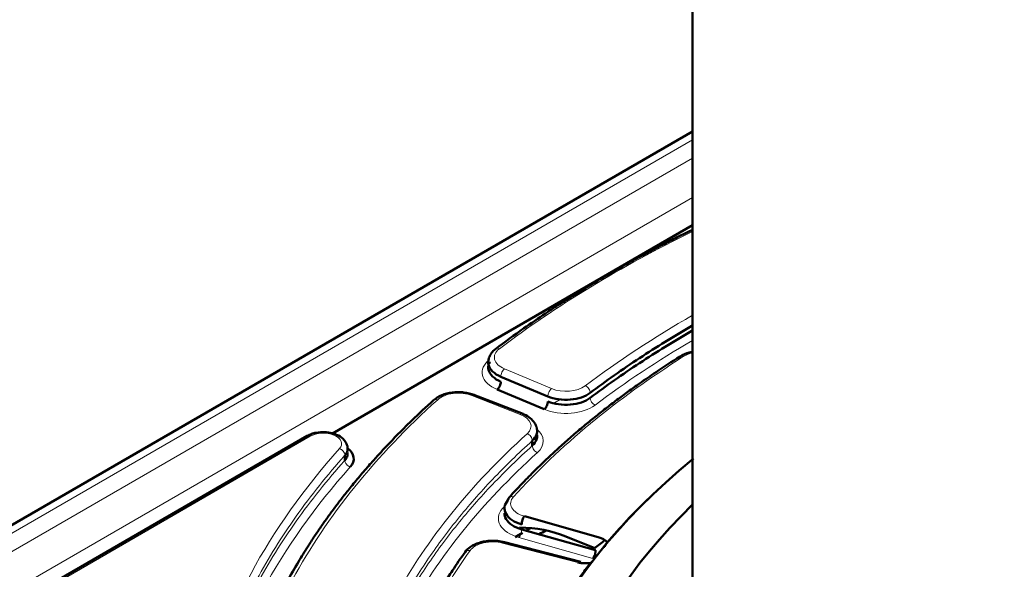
# Model space of a CAD drawing. Header units: millimetres. Extents: x 5 to 414, y 5 to 290.
# Tile 58 of 83: x 319 to 335, y 209 to 218. Entities that reach past the tile are written whole.
import ezdxf

# ---------------------------------------------------------------- set-up
doc = ezdxf.new("R2010")
doc.units = ezdxf.units.MM
doc.layers.add('1', color=7, linetype='Continuous', true_color=0xffffff)

msp = doc.modelspace()

# ---------------------------------------------------------------- linework, layer by layer
at = {"layer": '1', "color": 18, "linetype": 'Continuous', "lineweight": 50}
for p, q in [((329.63371, 243.59735), (329.63371, 203.3852)), ((329.63368, 215.85299), (313.06185, 206.28524)), ((329.63362, 214.32426), (323.7526, 210.92885)), ((326.50148, 211.8534), (327.27028, 211.53091)), ((326.86504, 211.24532), (326.05998, 211.55883)), ((327.2115, 211.3209), (326.4427, 211.64339)), ((323.33694, 210.88599), (314.31286, 205.67593)), ((327.01585, 210.72786), (327.01585, 210.80951)), ((323.95414, 210.48914), (323.95414, 210.57079)), ((326.88576, 209.57719), (328.09405, 209.23694)), ((326.73338, 209.23672), (326.8548, 209.30682)), ((328.05021, 209.02175), (326.84192, 209.362)), ((326.91465, 209.34137), (326.98629, 209.38274)), ((327.80612, 208.83237), (326.54163, 209.15742)), ((327.56069, 209.24741), (328.03463, 209.05582))]:
    msp.add_line(p, q, dxfattribs=at)
at = {"layer": '1', "color": 18, "linetype": 'Continuous', "lineweight": 13}
for p, q in [((329.6337, 215.71772), (313.26237, 206.26573)), ((329.63338, 215.41907), (313.52085, 206.1165)), ((329.63369, 214.77765), (313.80352, 205.6381)), ((326.56026, 211.98175), (327.32906, 211.65927)), ((326.81808, 211.23794), (326.03026, 211.54475)), ((327.23557, 211.34738), (327.19891, 211.32621)), ((327.47123, 211.48344), (327.36737, 211.42347)), ((323.38652, 210.88079), (314.36304, 205.67109)), ((327.75952, 208.82275), (326.5314, 209.13845)), ((326.79808, 209.22846), (328.00637, 208.88821))]:
    msp.add_line(p, q, dxfattribs=at)
for centre, major_axis, start_param, end_param in [((343.28371, 204.89541), (-21.15, 0), 5.41392605, 5.63076806), ((343.28371, 204.89541), (19.4, 0), 2.35125931, 2.48801891), ((326.79537, 212.16859), (-0.4, 0), 5.63076806, 7.2256631), ((343.28371, 204.65046), (19.2, 0), 2.36162401, 2.48801891), ((343.28371, 204.89541), (-18.7, 0), 5.54256624, 5.8020739), ((329.77738, 212.02444), (-0.4, 0), 5.07976006, 5.54256624), ((326.79537, 211.92364), (-0.6, 0), 5.63076806, 7.2256631), ((327.56417, 211.8461), (-0.4, 0), 0.9424778, 2.48801891), ((325.80658, 211.35329), (-0.4, 0), 4.11897703, 5.71387208), ((343.28371, 204.89541), (-21.15, 0), 5.71387208, 5.97983391), ((327.56417, 211.60115), (-0.6, 0), 0.9424778, 2.48801891), ((326.5944, 211.04649), (-0.4, 0), 2.57343592, 4.11897703), ((323.59865, 210.75832), (-0.3, 0), 2.66533328, 5.49778714), ((343.28371, 204.89541), (19.4, 0), 2.57343592, 2.83708476), ((326.5944, 210.80154), (-0.6, 0), 2.57343592, 3.74901313), ((343.28371, 204.89541), (21.85, 0), 2.66533328, 3.0143991), ((343.28371, 204.65046), (19.2, 0), 2.57343592, 2.83708476), ((343.28371, 204.65046), (21.65, 0), 2.66533328, 3.0143991), ((343.28371, 204.65046), (-18.9, 0), 5.79727706, 5.8020739), ((327.0611, 209.78476), (-0.4, 0), 5.8020739, 7.40019603), ((327.0611, 209.53981), (-0.6, 0), 5.8020739, 7.40019603), ((326.3687, 208.92747), (-0.4, 0), 4.29350996, 5.89163209), ((343.28371, 204.89541), (-18.7, 0), 5.89163209, 6.15113975)]:
    msp.add_ellipse(centre, major_axis=major_axis, ratio=0.57735, start_param=start_param, end_param=end_param, dxfattribs=at)
at = {"layer": '1', "color": 18, "linetype": 'Continuous', "lineweight": 50}
for centre, major_axis, start_param, end_param in [((323.59865, 210.51337), (-0.5, 0), 2.66533328, 3.7891553), ((343.28371, 204.94219), (-16.70868, 0), 5.66713862, 8.6393798), ((343.28371, 205.05871), (-15.89931, 0), 5.74479487, 8.6393798), ((343.28371, 204.89541), (-16.75, 0), 5.74492118, 5.82792862), ((326.75769, 208.5853), (1.4, 0), 0.95993109, 1.53595432), ((343.28371, 199.75149), (23.32, 0), 2.34449454, 2.34886664), ((343.28371, 199.75149), (23.1, 0), 2.33878343, 2.34550959), ((343.28371, 202.60922), (18.9, 0), 2.49468518, 2.50956181), ((327.96254, 209.08127), (0.3, 0), 0.39246706, 1.11701072), ((327.88154, 208.98098), (0.3, 0), 4.29350996, 5.01805362), ((343.28371, 204.89541), (-16.75, 0), 5.86577737, 5.87311528), ((327.96254, 208.83632), (-0.1, 0), 3.97518266, 4.25860337)]:
    msp.add_ellipse(centre, major_axis=major_axis, ratio=0.57735, start_param=start_param, end_param=end_param, dxfattribs=at)
for points, knots in [([(329.63302, 214.25201), (329.60147, 214.2367), (329.48711, 214.18089), (329.29346, 214.08433), (329.05186, 213.96012), (328.81297, 213.83351), (328.57513, 213.70349), (328.34041, 213.57116), (328.10927, 213.43675), (327.88514, 213.30234), (327.67336, 213.17144), (327.45681, 213.03373), (327.19127, 212.85956), (326.83513, 212.61557), (326.56735, 212.42036), (326.41723, 212.30692)], [0, 0, 0, 0, 0.02650332, 0.09632607, 0.16456973, 0.23456168, 0.30487434, 0.37518876, 0.44550482, 0.51578862, 0.58293781, 0.64493538, 0.72286025, 0.8412091, 1, 1, 1, 1]), ([(327.96113, 211.58893), (328.21891, 211.78326), (328.75203, 212.15885), (329.32639, 212.51348), (329.62054, 212.6837)], [0, 0, 0, 0, 0.50449314, 1, 1, 1, 1]), ([(329.62054, 212.60205), (329.32639, 212.43183), (328.75203, 212.0772), (328.21891, 211.70161), (327.96113, 211.50728)], [0, 0, 0, 0, 0.49550686, 1, 1, 1, 1]), ([(326.41723, 212.30692), (326.39815, 212.2924), (326.36398, 212.26112), (326.32506, 212.20722), (326.30084, 212.14822), (326.29543, 212.10771), (326.29539, 212.08698)], [0, 0, 0, 0, 0.2441926, 0.49381633, 0.7463409, 1, 1, 1, 1]), ([(329.42876, 212.18316), (329.29571, 212.09914), (329.0727, 211.95378), (328.79316, 211.76143), (328.58129, 211.6099), (328.39669, 211.47352), (328.21385, 211.33388), (328.03359, 211.19148), (327.84748, 211.03934), (327.65643, 210.87718), (327.46135, 210.70466), (327.27016, 210.52839), (327.07778, 210.34319), (326.86256, 210.12618), (326.71466, 209.96809), (326.63207, 209.87674)], [0, 0, 0, 0, 0.12107965, 0.20658574, 0.26704225, 0.32817302, 0.39062506, 0.45313614, 0.51564958, 0.5885846, 0.66152338, 0.73453199, 0.80948554, 0.89084275, 1, 1, 1, 1]), ([(329.63303, 212.25898), (329.61506, 212.25563), (329.53896, 212.23851), (329.4736, 212.21086), (329.42876, 212.18316)], [0, 0, 0, 0, 0.23134934, 1, 1, 1, 1]), ([(326.50148, 211.77175), (326.44807, 211.79415), (326.35583, 211.85199), (326.30045, 211.94141), (326.29483, 211.99627), (326.29556, 212.01269)], [0, 0, 0, 0, 0.41180861, 0.82361722, 1, 1, 1, 1]), ([(326.29546, 212.09178), (326.29501, 212.07621), (326.30096, 212.02224), (326.35583, 211.93364), (326.44807, 211.8758), (326.50148, 211.8534)], [0, 0, 0, 0, 0.1687664, 0.5843832, 1, 1, 1, 1]), ([(326.06653, 211.55628), (326.01332, 211.5765), (325.92887, 211.59661), (325.8042, 211.60294), (325.71012, 211.59675), (325.61914, 211.57978), (325.50639, 211.54328), (325.43986, 211.50312), (325.40268, 211.47037)], [0, 0, 0, 0, 0.24641988, 0.37108827, 0.49612535, 0.62164792, 0.74777711, 1, 1, 1, 1]), ([(325.40268, 211.47037), (325.28138, 211.36094), (325.0746, 211.16772), (324.81783, 210.91224), (324.63662, 210.72326), (324.49354, 210.56882), (324.35046, 210.40939), (324.19645, 210.231), (324.04632, 210.04923), (323.91193, 209.87974), (323.79067, 209.72093), (323.67423, 209.56244), (323.56307, 209.40508), (323.45386, 209.24422), (323.33052, 209.05475), (323.17896, 208.80865), (323.07052, 208.61797), (323.01142, 208.50896)], [0, 0, 0, 0, 0.11907253, 0.20823063, 0.2706839, 0.31703778, 0.36843879, 0.43480487, 0.49928986, 0.55259244, 0.60533968, 0.65808785, 0.71013712, 0.76087979, 0.81623106, 0.89544606, 1, 1, 1, 1]), ([(327.09438, 210.96289), (327.09432, 210.99045), (327.08529, 211.04551), (327.04089, 211.12523), (326.96332, 211.19723), (326.89436, 211.23382), (326.85436, 211.24948)], [0, 0, 0, 0, 0.22384837, 0.46682079, 0.72670277, 1, 1, 1, 1]), ([(323.99854, 210.67206), (323.99894, 210.6924), (323.99434, 210.72873), (323.97033, 210.78634), (323.9178, 210.85238), (323.83674, 210.90327), (323.73297, 210.93776), (323.61857, 210.95383), (323.50291, 210.94568), (323.40522, 210.91962), (323.35897, 210.89862), (323.33652, 210.88574)], [0, 0, 0, 0, 0.08613882, 0.15825423, 0.26032931, 0.41896373, 0.51954009, 0.6478658, 0.80731356, 0.8994451, 1, 1, 1, 1]), ([(327.01585, 210.80951), (327.05029, 210.84065), (327.08763, 210.89528), (327.09519, 210.95284), (327.09419, 210.97305)], [0, 0, 0, 0, 0.64772083, 1, 1, 1, 1]), ([(327.094, 210.89463), (327.09546, 210.87335), (327.08833, 210.81466), (327.05029, 210.759), (327.01585, 210.72786)], [0, 0, 0, 0, 0.3641963, 1, 1, 1, 1]), ([(323.95414, 210.57079), (323.96494, 210.58289), (323.98288, 210.60825), (323.99585, 210.6432), (323.9984, 210.66526), (323.99858, 210.67367)], [0, 0, 0, 0, 0.38232908, 0.76465816, 1, 1, 1, 1]), ([(323.99859, 210.59246), (323.99844, 210.5839), (323.99591, 210.56169), (323.98288, 210.5266), (323.96494, 210.50124), (323.95414, 210.48914)], [0, 0, 0, 0, 0.23846259, 0.6192313, 1, 1, 1, 1]), ([(326.61786, 209.8367), (326.61786, 209.84732), (326.62123, 209.86198), (326.62915, 209.87347), (326.63205, 209.87673)], [0, 0, 0, 0, 0.68478493, 1, 1, 1, 1]), ([(326.84192, 209.362), (326.78247, 209.37874), (326.67403, 209.42658), (326.57868, 209.52347), (326.56013, 209.59451), (326.56119, 209.62696)], [0, 0, 0, 0, 0.35165608, 0.70331216, 1, 1, 1, 1]), ([(326.55628, 209.15365), (326.52156, 209.16248), (326.45228, 209.17468), (326.34444, 209.17834), (326.2429, 209.16812), (326.12422, 209.14032), (326.0038, 209.08426), (325.94079, 209.02357), (325.91673, 208.99083)], [0, 0, 0, 0, 0.14886767, 0.29117203, 0.42638181, 0.5547655, 0.79083316, 1, 1, 1, 1]), ([(328.23973, 209.14751), (328.23941, 209.14714), (328.23879, 209.1464), (328.23785, 209.14526), (328.2369, 209.14409), (328.23595, 209.1429), (328.235, 209.14168), (328.23405, 209.14044), (328.23309, 209.13918), (328.23213, 209.13789), (328.23117, 209.13657), (328.23021, 209.13523), (328.22924, 209.13387), (328.22827, 209.13248), (328.22729, 209.13107), (328.22631, 209.12963), (328.22533, 209.12817), (328.22435, 209.12668), (328.22337, 209.12517), (328.22238, 209.12363), (328.22138, 209.12207), (328.22039, 209.12049), (328.21939, 209.11888), (328.21839, 209.11725), (328.21739, 209.11559), (328.21638, 209.1139), (328.21537, 209.1122), (328.21436, 209.11046), (328.21335, 209.10871), (328.21233, 209.10693), (328.21131, 209.10512), (328.21028, 209.10329), (328.20926, 209.10143), (328.20823, 209.09955), (328.2072, 209.09765), (328.20616, 209.09572), (328.20512, 209.09377), (328.20408, 209.09179), (328.20304, 209.08978), (328.20199, 209.08776), (328.20094, 209.0857), (328.19989, 209.08363), (328.19884, 209.08153), (328.1979, 209.07964), (328.19731, 209.07846), (328.19708, 209.07798)], [0, 0, 0, 0, 0.02114337, 0.04236184, 0.06365835, 0.08503581, 0.10649711, 0.12804509, 0.14968257, 0.17141232, 0.19323709, 0.21515958, 0.23718247, 0.25930838, 0.28153993, 0.30387966, 0.32633011, 0.34889376, 0.37157306, 0.39437043, 0.41728823, 0.44032882, 0.46349448, 0.48678748, 0.51021006, 0.53376439, 0.55745264, 0.58127691, 0.6052393, 0.62934185, 0.65358657, 0.67797542, 0.70251037, 0.72719329, 0.75202608, 0.77701057, 0.80214856, 0.82744182, 0.8528921, 0.8785011, 0.90427049, 0.93020193, 0.95629702, 0.98255735, 1, 1, 1, 1]), ([(325.91673, 208.99083), (325.84586, 208.89169), (325.72768, 208.71922), (325.58471, 208.49394), (325.47951, 208.31834), (325.39169, 208.16444), (325.30763, 208.00945), (325.22682, 207.85222), (325.15, 207.69407), (325.07732, 207.53531), (325.00981, 207.37833), (324.94885, 207.22711), (324.88932, 207.06963), (324.82018, 206.87261), (324.73498, 206.60064), (324.6794, 206.38736), (324.65113, 206.26481)], [0, 0, 0, 0, 0.11359597, 0.19653268, 0.25416171, 0.31048766, 0.36825671, 0.42629043, 0.48432543, 0.54236155, 0.60037067, 0.65579215, 0.70696126, 0.77127511, 0.86895025, 1, 1, 1, 1]), ([(328.00637, 208.88821), (328.00924, 208.89161), (328.01211, 208.89553), (328.01774, 208.90428), (328.0205, 208.9091), (328.0258, 208.91947), (328.02834, 208.92501), (328.03311, 208.93659), (328.03534, 208.94264), (328.0394, 208.955), (328.04123, 208.96132), (328.04442, 208.97398), (328.04578, 208.98032), (328.04797, 208.99279), (328.04881, 208.99892), (328.04993, 209.01073), (328.05021, 209.01641), (328.05021, 209.02175)], [0, 0, 0, 0, 0.125, 0.125, 0.25, 0.25, 0.375, 0.375, 0.5, 0.5, 0.625, 0.625, 0.75, 0.75, 0.875, 0.875, 1, 1, 1, 1]), ([(327.95541, 208.80094), (327.90524, 208.7352), (327.64093, 208.37811), (327.22919, 207.71373), (326.82915, 206.79166), (326.58757, 205.85139), (326.53371, 205.21845), (326.53371, 204.90198)], [0, 0, 0, 0, 0.05370239, 0.29027679, 0.52685119, 0.7634256, 1, 1, 1, 1]), ([(327.75952, 208.82275), (327.76218, 208.8262), (327.76484, 208.82913), (327.77006, 208.83382), (327.77262, 208.83558), (327.77754, 208.83787), (327.7799, 208.83839), (327.78433, 208.8382), (327.7864, 208.83747), (327.79016, 208.8348), (327.79186, 208.83285), (327.79482, 208.82779), (327.79608, 208.82469), (327.7974, 208.82001), (327.79768, 208.81889), (327.79794, 208.81773)], [0, 0, 0, 0, 0.15882785, 0.15882785, 0.3176557, 0.3176557, 0.47648355, 0.47648355, 0.6353114, 0.6353114, 0.79413925, 0.79413925, 0.9529671, 0.9529671, 1, 1, 1, 1]), ([(328.00726, 208.84645), (328.00693, 208.84629), (328.00596, 208.84582), (328.00436, 208.84498), (328.00244, 208.84392), (328.00054, 208.84279), (327.99865, 208.84159), (327.99678, 208.84033), (327.99491, 208.83901), (327.99306, 208.83762), (327.99122, 208.83616), (327.9894, 208.83464), (327.98758, 208.83305), (327.98578, 208.8314), (327.984, 208.82968), (327.98222, 208.8279), (327.98046, 208.82605), (327.9787, 208.82413), (327.97696, 208.82215), (327.97524, 208.82011), (327.97352, 208.818), (327.97239, 208.81654), (327.97182, 208.81581)], [0, 0, 0, 0, 0.02887575, 0.08518551, 0.14081857, 0.19579009, 0.2501158, 0.30381197, 0.35689545, 0.4093837, 0.46129476, 0.51264729, 0.56346057, 0.61375449, 0.66354955, 0.71286691, 0.76172831, 0.81015614, 0.85817336, 0.90580354, 0.95307086, 1, 1, 1, 1])]:
    msp.add_open_spline(points, degree=3, knots=knots, dxfattribs=at)
at = {"layer": '1', "color": 18, "linetype": 'Continuous', "lineweight": 13}
for points, knots in [([(326.41729, 212.30697), (326.41859, 212.30794), (326.42701, 212.31356), (326.4463, 212.31832), (326.46719, 212.31335), (326.47753, 212.3088)], [0, 0, 0, 0, 0.08709668, 0.54354834, 1, 1, 1, 1]), ([(329.42879, 212.18319), (329.42918, 212.18343), (329.43632, 212.18774), (329.45315, 212.19133), (329.47256, 212.18533), (329.48216, 212.18026)], [0, 0, 0, 0, 0.0281827, 0.51409135, 1, 1, 1, 1]), ([(326.03026, 211.54474), (326.03753, 211.55097), (326.05078, 211.55848), (326.06215, 211.558), (326.06661, 211.55625)], [0, 0, 0, 0, 0.55497745, 1, 1, 1, 1]), ([(327.27028, 211.53091), (327.27028, 211.53625), (327.27066, 211.5419), (327.27216, 211.55357), (327.27328, 211.5596), (327.27623, 211.57182), (327.27805, 211.578), (327.28233, 211.59028), (327.28478, 211.59638), (327.29022, 211.60826), (327.29321, 211.61405), (327.2996, 211.62507), (327.30301, 211.63031), (327.31012, 211.64005), (327.31382, 211.64454), (327.32137, 211.65263), (327.32521, 211.65621), (327.32906, 211.65927)], [0, 0, 0, 0, 0.125, 0.125, 0.25, 0.25, 0.375, 0.375, 0.5, 0.5, 0.625, 0.625, 0.75, 0.75, 0.875, 0.875, 1, 1, 1, 1]), ([(325.40274, 211.47042), (325.405, 211.47246), (325.41474, 211.47966), (325.43657, 211.48576), (325.45872, 211.48182), (325.46967, 211.47778)], [0, 0, 0, 0, 0.14502511, 0.57251256, 1, 1, 1, 1]), ([(326.85442, 211.24946), (326.84997, 211.2512), (326.8386, 211.25168), (326.82535, 211.24417), (326.81808, 211.23794)], [0, 0, 0, 0, 0.44484924, 1, 1, 1, 1]), ([(323.38652, 210.88079), (323.38189, 210.88346), (323.37726, 210.88561), (323.36818, 210.88876), (323.36373, 210.88977), (323.35518, 210.89062), (323.35108, 210.89046), (323.34338, 210.88896), (323.33979, 210.88763), (323.33652, 210.88574)], [0, 0, 0, 0, 0.25, 0.25, 0.5, 0.5, 0.75, 0.75, 1, 1, 1, 1]), ([(324.87161, 208.07301), (324.99875, 208.30656), (325.13922, 208.5377), (325.44623, 208.99412), (325.61276, 209.21941), (325.97117, 209.66317), (326.16305, 209.88164), (326.57131, 210.3108), (326.78769, 210.5215), (327.01585, 210.72786)], [0, 0, 0, 0, 0.25, 0.25, 0.5, 0.5, 0.75, 0.75, 1, 1, 1, 1]), ([(326.63205, 209.87673), (326.63545, 209.88055), (326.64673, 209.89002), (326.67167, 209.89788), (326.69498, 209.8951), (326.70651, 209.89163)], [0, 0, 0, 0, 0.21250154, 0.60625077, 1, 1, 1, 1]), ([(326.5314, 209.13845), (326.53669, 209.14531), (326.54567, 209.15339), (326.55347, 209.15438), (326.55633, 209.15363)], [0, 0, 0, 0, 0.59517167, 1, 1, 1, 1]), ([(325.91667, 208.99074), (325.92106, 208.99728), (325.934, 209.0099), (325.96265, 209.02001), (325.98695, 209.01847), (325.99897, 209.0156)], [0, 0, 0, 0, 0.2849162, 0.6424581, 1, 1, 1, 1])]:
    msp.add_open_spline(points, degree=3, knots=knots, dxfattribs=at)
at = {"layer": '1', "color": 18, "linetype": 'Continuous', "lineweight": 50}
for points, degree in [([(326.29539, 212.00533), (326.29545, 212.02632), (326.30371, 212.04699)], 2), ([(326.31397, 212.0675), (326.319, 212.07587), (326.3254, 212.08419)], 2), ([(326.4427, 211.64339), (326.45035, 211.64946), (326.4658, 211.666), (326.48534, 211.69969), (326.49842, 211.73723), (326.50148, 211.76113), (326.50148, 211.77175)], 3), ([(327.27028, 211.53091), (327.32206, 211.50919), (327.44151, 211.47705), (327.63795, 211.47163), (327.82358, 211.50914), (327.92222, 211.5596), (327.96113, 211.58893)], 3), ([(327.96113, 211.50728), (327.92222, 211.47795), (327.82358, 211.42749), (327.63795, 211.38998), (327.44151, 211.39541), (327.32206, 211.42754), (327.27028, 211.44926)], 3), ([(327.27028, 211.44926), (327.27028, 211.43864), (327.26722, 211.41474), (327.25414, 211.3772), (327.23461, 211.34351), (327.21915, 211.32698), (327.2115, 211.3209)], 3), ([(327.09283, 210.90342), (327.09416, 210.89606), (327.09467, 210.88867), (327.09438, 210.88124)], 3), ([(323.99628, 210.61408), (323.99854, 210.60602), (323.99933, 210.59812), (323.99854, 210.59041)], 3), ([(326.61786, 209.8367), (326.58725, 209.80284), (326.54923, 209.72717), (326.57344, 209.61044), (326.67403, 209.50823), (326.78247, 209.46039), (326.84192, 209.44365)], 3), ([(326.84192, 209.44365), (326.84192, 209.45427), (326.8442, 209.47844), (326.85396, 209.51713), (326.86853, 209.55255), (326.88006, 209.57044), (326.88576, 209.57719)], 3)]:
    msp.add_open_spline(points, degree=degree, dxfattribs=at)
at = {"layer": '1', "color": 18, "linetype": 'Continuous', "lineweight": 13}
for points in [[(326.50148, 211.8534), (326.50148, 211.86402), (326.50454, 211.88792), (326.51762, 211.92545), (326.53716, 211.95915), (326.55262, 211.97568), (326.56026, 211.98176)], [(327.96113, 211.58893), (327.96113, 211.59955), (327.957, 211.62285), (327.93933, 211.6578), (327.91294, 211.68764), (327.89207, 211.70112), (327.88174, 211.70568)], [(327.96113, 211.50728), (327.96113, 211.49666), (327.96526, 211.47336), (327.98293, 211.43841), (328.00932, 211.40857), (328.0302, 211.39509), (328.04052, 211.39053)], [(327.01585, 210.80951), (327.01585, 210.82013), (327.01147, 210.84321), (326.99271, 210.87727), (326.96469, 210.90576), (326.94252, 210.91818), (326.93156, 210.92222)], [(324.87161, 208.15466), (324.99873, 208.38817), (325.2797, 208.8505), (325.7793, 209.52635), (326.35491, 210.18174), (326.78773, 210.60319), (327.01585, 210.80951)], [(327.01585, 210.72786), (327.01585, 210.71724), (327.02024, 210.69415), (327.039, 210.6601), (327.06701, 210.6316), (327.08918, 210.61918), (327.10014, 210.61514)], [(321.70941, 206.40668), (321.78964, 206.76889), (322.00499, 207.48966), (322.4899, 208.55016), (323.13302, 209.58224), (323.66417, 210.24626), (323.95414, 210.57079)], [(323.95414, 210.57079), (323.95414, 210.58141), (323.94951, 210.60426), (323.92973, 210.63729), (323.90019, 210.66426), (323.87682, 210.67547), (323.86526, 210.67891)], [(321.70941, 206.32503), (321.74954, 206.50619), (321.84349, 206.86751), (322.02523, 207.40542), (322.24743, 207.93824), (322.50968, 208.46496), (322.81147, 208.98457), (323.15223, 209.49609), (323.53132, 209.99854), (323.80911, 210.32683), (323.95414, 210.48914)], [(324.04301, 210.38102), (324.03145, 210.38446), (324.00808, 210.39567), (323.97854, 210.42264), (323.95876, 210.45567), (323.95414, 210.47852), (323.95414, 210.48914)], [(326.79808, 209.22846), (326.80378, 209.23521), (326.81531, 209.2531), (326.82988, 209.28852), (326.83964, 209.32721), (326.84192, 209.35138), (326.84192, 209.362)]]:
    msp.add_open_spline(points, degree=3, dxfattribs=at)

doc.saveas('drawing.dxf')
